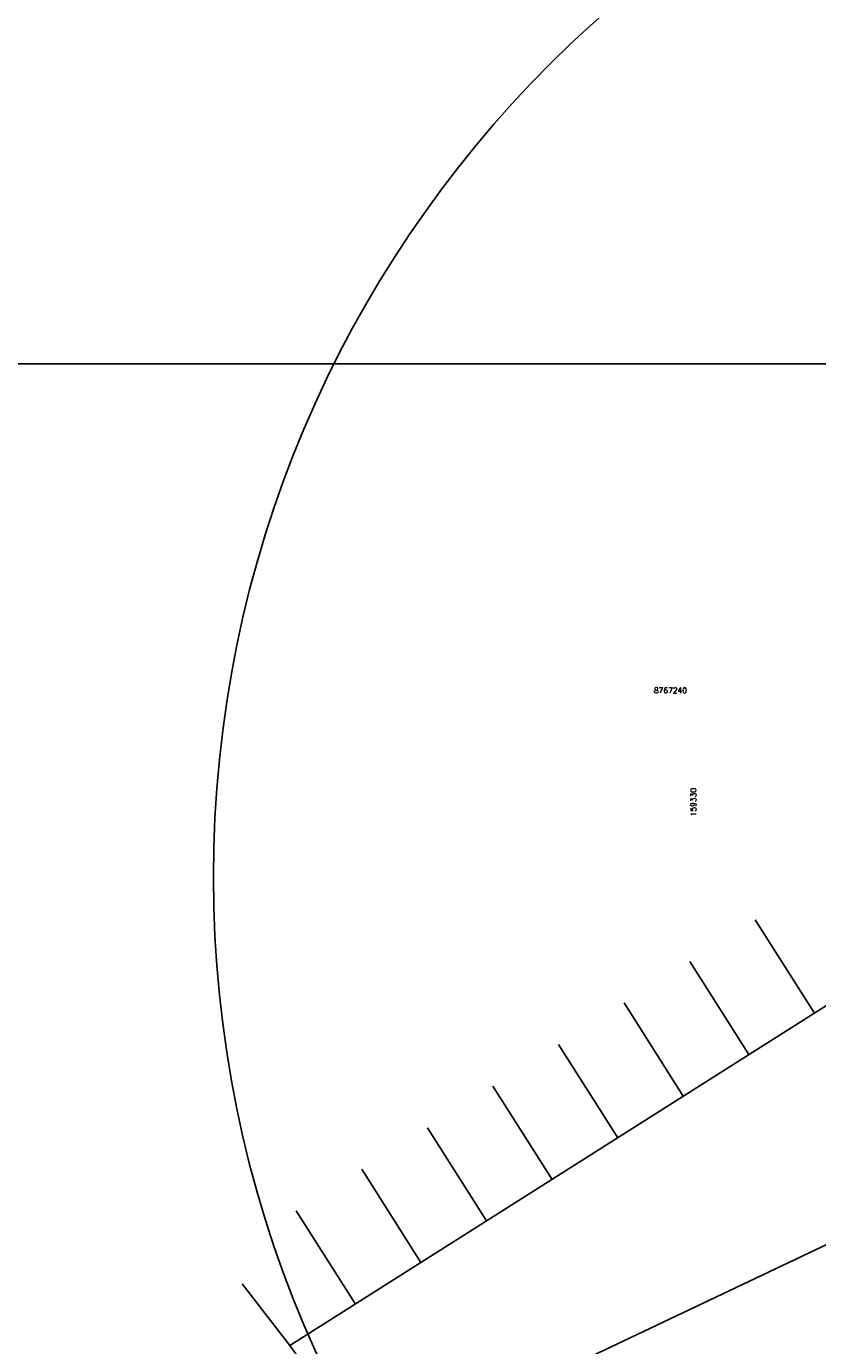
# Model space of a CAD drawing. Header units: millimetres. Extents: x 196436 to 199900, y 8705373 to 8708636.
# Tile 60 of 92: x 198525 to 198582, y 8707029 to 8707124. Entities that reach past the tile are written whole.
import ezdxf
from ezdxf.enums import TextEntityAlignment as Align

# ---------------------------------------------------------------- set-up
doc = ezdxf.new("R2010")
doc.units = ezdxf.units.MM
doc.header["$LTSCALE"] = 5
for name, color, linetype in [('CASA', 6, 'Continuous'), ('DIM', 7, 'Continuous'), ('MALHA', 9, 'Continuous'), ('MEIO-FIO', 7, 'Continuous'), ('TXT_COORD', 3, 'Continuous')]:
    doc.layers.add(name, color=color, linetype=linetype)
doc.styles.add('ROMAMS', font='ROMANS.shx', dxfattribs={"height": 1.2})

# ---------------------------------------------------------------- blocks, each defined once
blk = doc.blocks.new('C')
at = {"layer": 'CASA'}
blk.add_lwpolyline([(0, 0), (0, 8)], dxfattribs=at)

msp = doc.modelspace()

# ---------------------------------------------------------------- linework, layer by layer
at = {"layer": 'CASA'}
for p, q in [((198543.651, 8707028.855), (198586.414, 8707055.962)), ((198543.651, 8707028.855), (198540.204, 8707033.331)), ((198545.035, 8707026.955), (198543.651, 8707028.855))]:
    msp.add_line(p, q, dxfattribs=at)
at = {"layer": 'DIM', "color": 1}
msp.add_circle((198621.486, 8707062.809), 83.371, dxfattribs=at)
at = {"layer": 'MALHA', "color": 7}
msp.add_line((196441.61, 8707100), (199000, 8707100), dxfattribs=at)
at = {"layer": 'MEIO-FIO'}
msp.add_lwpolyline([(198352.288, 8706980.115), (198360.999, 8706979.124), (198404.003, 8706986.863), (198460.795, 8706996.381), (198463.905, 8706997.106), (198527.763, 8707010.169), (198610.343, 8707049.375), (198613.278, 8707039.869), (198607.154, 8707037.303, 0.326099), (198605.852, 8707035.149), (198606.112, 8707010.117)], format="xyb", dxfattribs=at)

# ---------------------------------------------------------------- block references
at = {"layer": 'CASA', "rotation": 32.36973062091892}
for p in [(198581.663, 8707052.951), (198576.911, 8707049.939), (198572.16, 8707046.927), (198567.408, 8707043.915), (198562.657, 8707040.903), (198557.905, 8707037.891), (198553.154, 8707034.879), (198548.402, 8707031.867)]:
    msp.add_blockref('C', p, dxfattribs=at)

# ---------------------------------------------------------------- texts
at = {"layer": 'TXT_COORD', "style": 'ROMAMS'}
msp.add_text('8767240', height=0.4, dxfattribs=at).set_placement((198572.433, 8707076.014), align=Align.BOTTOM_RIGHT)
msp.add_text('159330', height=0.4, rotation=90, dxfattribs=at).set_placement((198573.218, 8707069.264), align=Align.BOTTOM_RIGHT)

doc.saveas('drawing.dxf')
